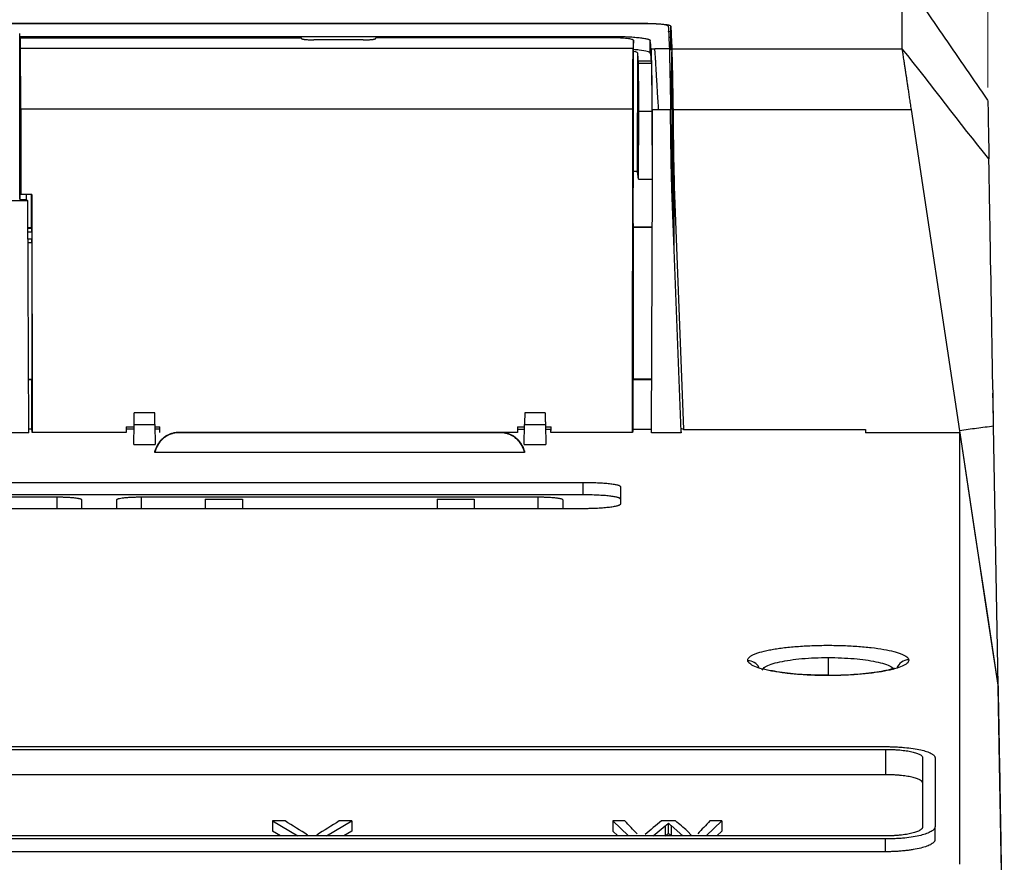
# Model space of a CAD drawing. Header units: millimetres. Extents: x -945 to 1227, y -951 to 1232.
# Tile 16 of 171: x 270 to 350, y -412 to -344. Entities that reach past the tile are written whole.
import ezdxf

# ---------------------------------------------------------------- set-up
doc = ezdxf.new("R2010")
doc.units = ezdxf.units.MM
doc.styles.add('SLDTEXTSTYLE0', font='TXT', dxfattribs={"width": 0.75})
doc.dimstyles.new('SLDDIMSTYLE1', dxfattribs={"dimtxt": 3.5, "dimasz": 3.302, "dimexe": 0, "dimexo": 0.0625, "dimgap": 0.875, "dimtad": 1, "dimdec": 0, "dimrnd": 1e-09, "dimzin": 12, "dimdsep": 46, "dimtxsty": 'SLDTEXTSTYLE0', "dimsah": 1, "dimcen": 0.09, "dimadec": 0, "dimazin": 3, "dimtfac": 1, "dimtdec": 0, "dimtofl": 0, "dimtmove": 0, "dimatfit": 3, "dimfxl": 1, "dimfrac": 2, "dimtolj": 1, "dimtzin": 12, "dimarcsym": 0})

# ---------------------------------------------------------------- blocks, each defined once
blk = doc.blocks.new('_D_4')
at = {"color": 8, "linetype": 'Continuous', "lineweight": 0}
for p, q in [((67.786, -349.357), (67.786, -299.547)), ((348.555, -349.357), (348.555, -299.547)), ((67.786, -300.547), (348.555, -300.547))]:
    blk.add_line(p, q, dxfattribs=at)
at = {"color": 8, "linetype": 'Continuous', "lineweight": 18}
for points in [[(67.786, -300.547), (71.088, -301.055), (71.088, -300.039)], [(348.555, -300.547), (345.253, -300.039), (345.253, -301.055)]]:
    blk.add_solid(points, dxfattribs=at)
at = {"color": 8, "linetype": 'Continuous', "lineweight": 18, "insert": (215.911, -296.035), "char_height": 3.5, "attachment_point": 1, "style": 'SLDTEXTSTYLE0'}
blk.add_mtext('281', dxfattribs=at)

msp = doc.modelspace()

# ---------------------------------------------------------------- linework, layer by layer
at = {"color": 7, "linetype": 'Continuous', "lineweight": 25}
for p, q in [((161.797, -344.174), (320.761, -344.174)), ((320.758, -344.193), (161.798, -344.193)), ((322.958, -344.891), (322.758, -344.806)), ((322.958, -344.891), (322.958, -344.389)), ((270.418, -345.226), (270.399, -344.986)), ((270.399, -358.34), (270.399, -344.986)), ((270.418, -345.226), (318.301, -345.226)), ((270.427, -345.336), (270.427, -346.342)), ((270.427, -345.336), (293.143, -345.336)), ((298.139, -345.504), (294.148, -345.504)), ((318.144, -345.336), (299.143, -345.336)), ((319.944, -357.38), (319.944, -345.539)), ((321.3, -346.563), (321.3, -345.557)), ((322.776, -345.28), (322.976, -345.28)), ((322.976, -346.345), (322.976, -345.28)), ((270.427, -346.232), (270.418, -346.232)), ((270.427, -346.342), (270.418, -346.232)), ((270.427, -346.342), (270.427, -357.848)), ((319.919, -346.201), (270.46, -346.201)), ((321.38, -346.223), (321.675, -346.223)), ((322.842, -346.223), (321.675, -346.223)), ((323.042, -346.223), (341.646, -346.223)), ((323.042, -346.223), (323.042, -349.266)), ((323.048, -349.813), (323.048, -346.47)), ((320.267, -356.159), (320.297, -346.564)), ((321.391, -347.422), (320.351, -347.422)), ((270.482, -351.09), (270.488, -357.969)), ((319.897, -351.09), (270.482, -351.09)), ((319.876, -377.181), (319.897, -351.09)), ((320.36, -356.729), (320.369, -351.29)), ((321.438, -351.29), (320.369, -351.29)), ((321.438, -351.29), (321.452, -356.729)), ((321.452, -351.112), (321.466, -356.783)), ((321.452, -351.112), (321.979, -351.112)), ((321.979, -351.112), (322.938, -351.112)), ((323.138, -351.112), (342.382, -351.112)), ((346.288, -377.033), (342.382, -351.112)), ((323.093, -358.749), (323.059, -351.646)), ((320.36, -356.729), (320.267, -356.159)), ((320.36, -356.729), (321.452, -356.729)), ((321.408, -377.196), (321.472, -356.783)), ((321.469, -356.783), (321.452, -356.729)), ((319.926, -357.453), (319.944, -357.38)), ((319.926, -360.244), (319.926, -357.453)), ((323.797, -377.115), (323.047, -357.551)), ((323.243, -357.322), (323.994, -376.93)), ((270.427, -358.368), (270.399, -358.34)), ((270.427, -357.848), (270.488, -357.969)), ((270.427, -358.368), (270.427, -357.848)), ((270.427, -358.368), (270.916, -358.368)), ((271.388, -357.969), (270.488, -357.969)), ((270.915, -357.969), (270.916, -358.436)), ((270.916, -358.436), (271.012, -358.436)), ((271.012, -358.436), (271.068, -358.492)), ((271.361, -360.647), (271.361, -357.969)), ((271.388, -357.969), (271.403, -377.181)), ((271.067, -358.492), (244.051, -358.492)), ((271.133, -377.196), (271.068, -358.492)), ((271.076, -360.647), (271.361, -360.647)), ((271.361, -360.647), (271.378, -360.68)), ((319.952, -360.349), (319.926, -360.244)), ((319.926, -360.624), (319.952, -360.624)), ((319.926, -360.624), (319.927, -372.863)), ((319.926, -360.624), (321.46, -360.624)), ((319.952, -360.624), (319.952, -360.349)), ((321.46, -360.624), (319.952, -360.624)), ((271.379, -360.983), (271.379, -361.583)), ((271.378, -361.88), (271.08, -361.88)), ((271.376, -361.88), (271.375, -372.913)), ((271.375, -372.913), (271.118, -372.913)), ((271.379, -372.92), (271.118, -372.92)), ((271.379, -372.92), (271.375, -372.913)), ((271.386, -376.884), (271.379, -372.92)), ((319.898, -372.92), (319.891, -376.916)), ((319.927, -372.863), (319.898, -372.92)), ((321.421, -372.92), (319.898, -372.92)), ((321.421, -372.863), (319.927, -372.863)), ((348.982, -374.775), (348.968, -374)), ((281.294, -375.588), (279.647, -375.588)), ((312.819, -375.588), (311.172, -375.588)), ((278.996, -376.728), (279.627, -376.728)), ((278.996, -376.728), (278.997, -377.181)), ((278.996, -376.728), (278.997, -376.889)), ((279.602, -378.136), (279.63, -376.518)), ((279.63, -376.518), (281.311, -376.518)), ((281.311, -376.518), (281.339, -378.136)), ((281.314, -376.728), (281.714, -376.728)), ((281.713, -377.181), (281.714, -376.728)), ((281.713, -376.891), (281.714, -376.728)), ((310.573, -376.728), (311.152, -376.728)), ((310.573, -376.728), (310.574, -377.181)), ((310.573, -376.728), (310.573, -376.91)), ((311.127, -378.136), (311.155, -376.518)), ((311.155, -376.518), (312.836, -376.518)), ((312.836, -376.518), (312.864, -378.136)), ((312.839, -376.728), (313.29, -376.728)), ((313.289, -377.181), (313.29, -376.728)), ((313.29, -376.912), (313.29, -376.728)), ((349.379, -397.555), (349.015, -376.666)), ((271.133, -377.196), (186.515, -377.196)), ((271.132, -376.883), (271.386, -376.884)), ((278.997, -377.181), (271.403, -377.181)), ((278.997, -376.889), (278.997, -377.181)), ((278.997, -376.889), (279.624, -376.889)), ((281.317, -376.89), (281.713, -376.891)), ((281.713, -377.181), (281.713, -376.891)), ((283.249, -377.173), (283.266, -377.191)), ((309.214, -377.173), (283.249, -377.173)), ((283.266, -377.199), (283.266, -377.191)), ((309.197, -377.199), (283.266, -377.199)), ((309.214, -377.173), (309.197, -377.191)), ((309.197, -377.199), (309.197, -377.191)), ((310.574, -377.181), (309.275, -377.181)), ((310.573, -376.91), (310.574, -377.181)), ((310.573, -376.91), (311.148, -376.91)), ((312.843, -376.912), (313.29, -376.912)), ((313.289, -377.181), (313.29, -376.912)), ((319.876, -377.181), (313.289, -377.181)), ((319.891, -376.916), (321.409, -376.917)), ((323.8, -377.196), (321.408, -377.196)), ((323.994, -376.93), (323.787, -376.855)), ((323.797, -377.115), (323.8, -377.196)), ((323.994, -376.93), (338.67, -376.93)), ((338.67, -376.93), (338.67, -377.196)), ((346.288, -377.196), (338.67, -377.196)), ((346.312, -377.196), (346.288, -377.033)), ((347.99, -388.33), (346.312, -377.196)), ((279.602, -378.136), (281.339, -378.136)), ((311.127, -378.136), (312.864, -378.136)), ((311.153, -378.792), (281.31, -378.792)), ((192.889, -381.199), (315.889, -381.199)), ((315.889, -382.205), (315.889, -381.199)), ((315.889, -382.205), (192.889, -382.205)), ((318.889, -381.535), (318.889, -382.952)), ((241.394, -382.372), (273.394, -382.372)), ((275.394, -382.598), (275.394, -383.324)), ((278.232, -383.324), (278.232, -382.598)), ((280.232, -382.372), (312.232, -382.372)), ((285.374, -382.542), (288.374, -382.542)), ((304.089, -382.542), (307.089, -382.542)), ((314.232, -382.598), (314.232, -383.324)), ((315.889, -383.324), (192.889, -383.324)), ((348.262, -390.135), (347.99, -388.33)), ((348.983, -394.924), (348.262, -390.135)), ((349.379, -397.555), (348.983, -394.924)), ((349.357, -397.555), (349.379, -397.555)), ((76.053, -402.516), (340.288, -402.516)), ((76.053, -402.736), (340.288, -402.736)), ((340.288, -402.736), (340.288, -404.784)), ((343.288, -403.401), (343.288, -408.987)), ((344.288, -403.401), (344.288, -408.987)), ((340.288, -404.784), (76.053, -404.784)), ((290.811, -408.511), (292.842, -409.719)), ((291.83, -408.511), (290.811, -408.511)), ((290.811, -408.511), (290.811, -409.333)), ((295.179, -409.719), (297.211, -408.511)), ((297.211, -408.511), (296.191, -408.511)), ((297.211, -408.511), (297.211, -409.333)), ((318.281, -408.511), (319.549, -409.719)), ((319.253, -408.511), (318.281, -408.511)), ((318.281, -408.511), (318.281, -409.333)), ((323.34, -408.511), (322.208, -408.511)), ((325.819, -409.719), (327.089, -408.511)), ((327.089, -408.511), (326.117, -408.511)), ((327.089, -408.511), (327.089, -409.333)), ((291.459, -409.719), (290.811, -409.333)), ((297.211, -409.333), (296.562, -409.719)), ((318.686, -409.719), (318.281, -409.333)), ((321.545, -409.719), (322.518, -408.911)), ((322.77, -409.525), (322.77, -408.703)), ((322.98, -408.885), (323.928, -409.719)), ((322.98, -408.885), (322.98, -409.707)), ((324.67, -409.719), (324.292, -409.308)), ((327.089, -409.333), (326.684, -409.719)), ((344.288, -410.016), (344.288, -408.987)), ((340.288, -409.719), (76.053, -409.719)), ((340.288, -409.965), (76.053, -409.965)), ((340.288, -410.995), (340.288, -409.965)), ((340.288, -410.995), (76.053, -410.995))]:
    msp.add_line(p, q, dxfattribs=at)
at = {"color": 250, "linetype": 'Continuous', "lineweight": 25}
for p, q in [((323.138, -351.056), (323.138, -359.91)), ((323.243, -362.656), (323.243, -357.322)), ((271.076, -360.68), (271.378, -360.68)), ((271.077, -360.983), (271.379, -360.983)), ((271.379, -361.583), (271.079, -361.583)), ((273.394, -382.372), (273.394, -383.324)), ((280.232, -383.324), (280.232, -382.372)), ((312.232, -382.372), (312.232, -383.324)), ((335.67, -395.326), (335.67, -396.763)), ((322.518, -408.911), (322.518, -409.719))]:
    msp.add_line(p, q, dxfattribs=at)
at = {"color": 7, "linetype": 'Continuous', "lineweight": 25, "flags": 128}
for points in [[(270.418, -345.226), (270.418, -345.789), (270.418, -346.232)], [(321.378, -347.216), (320.799, -347.216), (320.344, -347.216)], [(346.288, -377.196), (347.511, -385.319), (348.433, -391.437), (349.355, -397.555)]]:
    msp.add_lwpolyline(points, dxfattribs=at)
at = {"color": 250, "linetype": 'Continuous', "lineweight": 25}
for centre, radius, start, end in [((329.184, -396.577), 0.994, 26.78635, 90.60829), ((342.168, -396.511), 1.002, 90.00398, 162.46218)]:
    msp.add_arc(centre, radius, start, end, dxfattribs=at)
at = {"color": 7, "linetype": 'Continuous', "lineweight": 25}
for centre, major_axis, start_param, end_param in [((271.378, -360.98), (0, 0.3), 4.703662, 6.274459), ((271.378, -361.58), (0, 0.3), 3.141592, 4.703662), ((270.963, -1673.262), (0, 1300), 6.205522, 6.208524), ((320.316, -1673.262), (0, 1300), 0.074998, 0.077664)]:
    msp.add_ellipse(centre, major_axis=major_axis, ratio=0.004363, start_param=start_param, end_param=end_param, dxfattribs=at)
for points, knots in [([(348.555, -350.357), (347.404, -348.692), (345.099, -345.36), (342.797, -342.025), (341.646, -340.357)], [0, 0, 0, 0, 0.499721, 1, 1, 1, 1]), ([(341.646, -346.223), (341.646, -345.147), (341.646, -342.997), (341.646, -341.177), (341.646, -340.31), (341.646, -340.442), (341.646, -340.474)], [0, 0, 0, 0, 0.3002142, 0.6004284, 0.9006426, 1, 1, 1, 1]), ([(321.675, -344.215), (321.634, -344.213), (321.552, -344.209), (321.425, -344.204), (321.296, -344.2), (321.164, -344.197), (321.031, -344.195), (320.895, -344.194), (320.804, -344.193), (320.758, -344.193)], [0, 0, 0, 0, 0.1446111, 0.2875141, 0.4293743, 0.5708712, 0.71269, 0.8555108, 1, 1, 1, 1]), ([(320.761, -344.174), (320.813, -344.174), (320.915, -344.175), (321.066, -344.176), (321.214, -344.179), (321.359, -344.182), (321.5, -344.187), (321.638, -344.192), (321.726, -344.196), (321.771, -344.198)], [0, 0, 0, 0, 0.147765, 0.29302, 0.436272, 0.578048, 0.718891, 0.859355, 1, 1, 1, 1]), ([(322.758, -344.389), (322.757, -344.385), (322.755, -344.376), (322.741, -344.363), (322.719, -344.35), (322.688, -344.337), (322.633, -344.32), (322.538, -344.298), (322.393, -344.275), (322.233, -344.256), (322.065, -344.24), (321.88, -344.226), (321.743, -344.219), (321.675, -344.215)], [0, 0, 0, 0, 0.060917, 0.121464, 0.181905, 0.242506, 0.303529, 0.437148, 0.571203, 0.679188, 0.785648, 0.892084, 1, 1, 1, 1]), ([(321.771, -344.198), (321.856, -344.203), (322.025, -344.213), (322.342, -344.236), (322.593, -344.267), (322.773, -344.302), (322.872, -344.33), (322.937, -344.359), (322.951, -344.379), (322.958, -344.389)], [0, 0, 0, 0, 0.124723, 0.248452, 0.498135, 0.6217, 0.748008, 0.873015, 1, 1, 1, 1]), ([(293.148, -345.393), (293.149, -345.397), (293.151, -345.404), (293.167, -345.414), (293.189, -345.424), (293.218, -345.433), (293.25, -345.441), (293.287, -345.449), (293.325, -345.455), (293.364, -345.461), (293.403, -345.467), (293.476, -345.475), (293.595, -345.486), (293.772, -345.496), (293.958, -345.503), (294.085, -345.504), (294.148, -345.504)], [0, 0, 0, 0, 0.0645954, 0.1259499, 0.1840632, 0.2389352, 0.2905659, 0.3389554, 0.3841038, 0.4260114, 0.4646787, 0.5001062, 0.6304907, 0.7572365, 0.8803896, 1, 1, 1, 1]), ([(298.139, -345.504), (298.17, -345.504), (298.232, -345.504), (298.326, -345.502), (298.419, -345.5), (298.511, -345.496), (298.601, -345.491), (298.687, -345.486), (298.769, -345.479), (298.848, -345.471), (298.927, -345.461), (299.005, -345.448), (299.074, -345.432), (299.127, -345.414), (299.135, -345.4), (299.139, -345.393)], [0, 0, 0, 0, 0.059363, 0.119607, 0.18074, 0.242768, 0.305697, 0.369534, 0.434283, 0.49995, 0.574048, 0.661107, 0.761123, 0.874091, 1, 1, 1, 1]), ([(319.944, -345.539), (319.943, -345.533), (319.942, -345.523), (319.925, -345.507), (319.898, -345.491), (319.861, -345.476), (319.788, -345.454), (319.655, -345.425), (319.431, -345.395), (319.202, -345.374), (318.999, -345.36), (318.821, -345.35), (318.615, -345.343), (318.382, -345.337), (318.224, -345.337), (318.144, -345.336)], [0, 0, 0, 0, 0.050336, 0.100212, 0.149936, 0.199818, 0.250165, 0.374956, 0.499773, 0.624558, 0.687099, 0.749377, 0.833154, 0.916196, 1, 1, 1, 1]), ([(318.301, -345.226), (318.348, -345.226), (318.442, -345.226), (318.582, -345.227), (318.722, -345.229), (318.91, -345.233), (319.143, -345.239), (319.512, -345.253), (319.954, -345.278), (320.413, -345.318), (320.794, -345.369), (321.023, -345.416), (321.154, -345.455), (321.23, -345.485), (321.287, -345.519), (321.296, -345.544), (321.3, -345.557)], [0, 0, 0, 0, 0.029858, 0.059768, 0.089799, 0.120019, 0.181509, 0.24315, 0.369047, 0.497909, 0.617444, 0.749094, 0.80313, 0.85731, 0.928967, 1, 1, 1, 1]), ([(270.482, -351.09), (270.482, -350.506), (270.481, -349.907), (270.479, -348.775), (270.477, -348.243), (270.473, -347.34), (270.47, -346.97), (270.465, -346.436), (270.462, -346.272), (270.46, -346.201)], [0, 0, 0, 0, 0.25, 0.25, 0.5, 0.5, 0.75, 0.75, 1, 1, 1, 1]), ([(319.897, -351.09), (319.897, -350.506), (319.898, -349.907), (319.901, -348.775), (319.902, -348.243), (319.907, -347.34), (319.909, -346.97), (319.914, -346.436), (319.917, -346.272), (319.919, -346.201)], [0, 0, 0, 0, 0.25, 0.25, 0.5, 0.5, 0.75, 0.75, 1, 1, 1, 1]), ([(321.3, -346.563), (321.25, -346.519), (321.15, -346.431), (320.572, -346.337), (320.101, -346.299), (319.944, -346.286)], [0, 0, 0, 0, 0.40094, 0.800033, 1, 1, 1, 1]), ([(320.297, -346.564), (320.277, -346.534), (320.248, -346.49), (320.016, -346.457), (319.944, -346.446)], [0, 0, 0, 0, 0.689477, 1, 1, 1, 1]), ([(321.452, -351.112), (321.452, -351.033), (321.452, -350.875), (321.451, -350.64), (321.45, -350.409), (321.449, -350.181), (321.448, -349.956), (321.446, -349.735), (321.445, -349.516), (321.442, -349.07), (321.436, -348.429), (321.427, -347.734), (321.417, -347.191), (321.409, -346.851), (321.402, -346.627), (321.396, -346.485), (321.391, -346.37), (321.386, -346.279), (321.382, -346.242), (321.38, -346.223)], [0, 0, 0, 0, 0.031747, 0.063344, 0.094843, 0.126294, 0.15775, 0.189261, 0.220879, 0.252655, 0.386889, 0.521277, 0.627313, 0.733498, 0.787026, 0.840193, 0.893246, 0.946433, 1, 1, 1, 1]), ([(321.979, -351.112), (321.973, -351.033), (321.962, -350.873), (321.946, -350.633), (321.93, -350.388), (321.915, -350.14), (321.899, -349.89), (321.884, -349.639), (321.869, -349.386), (321.854, -349.134), (321.84, -348.884), (321.825, -348.636), (321.811, -348.391), (321.797, -348.152), (321.784, -347.919), (321.766, -347.621), (321.745, -347.29), (321.724, -346.962), (321.706, -346.706), (321.692, -346.513), (321.682, -346.375), (321.676, -346.278), (321.675, -346.241), (321.675, -346.223)], [0, 0, 0, 0, 0.0316238, 0.0641264, 0.097508, 0.131769, 0.1669093, 0.2029293, 0.239829, 0.2776085, 0.3162681, 0.3558078, 0.3962277, 0.437528, 0.4797087, 0.5227699, 0.6083362, 0.6881047, 0.7620755, 0.8302491, 0.8926265, 0.9492093, 1, 1, 1, 1]), ([(322.842, -346.223), (322.843, -346.233), (322.843, -346.253), (322.845, -346.294), (322.846, -346.344), (322.847, -346.402), (322.848, -346.447), (322.848, -346.47)], [0, 0, 0, 0, 0.200298, 0.400149, 0.599851, 0.799702, 1, 1, 1, 1]), ([(322.848, -346.47), (322.849, -346.497), (322.85, -346.551), (322.852, -346.644), (322.854, -346.745), (322.856, -346.855), (322.859, -346.973), (322.862, -347.1), (322.865, -347.236), (322.869, -347.381), (322.872, -347.534), (322.876, -347.696), (322.88, -347.867), (322.884, -348.047), (322.89, -348.286), (322.897, -348.591), (322.905, -348.969), (322.913, -349.363), (322.92, -349.776), (322.927, -350.205), (322.933, -350.651), (322.936, -350.958), (322.938, -351.112)], [0, 0, 0, 0, 0.039515, 0.07864, 0.117434, 0.155959, 0.194281, 0.232464, 0.270577, 0.308688, 0.346865, 0.385179, 0.423707, 0.462523, 0.501699, 0.573152, 0.643901, 0.71433, 0.784714, 0.855462, 0.927071, 1, 1, 1, 1]), ([(323.048, -346.47), (323.049, -346.495), (323.05, -346.545), (323.052, -346.628), (323.054, -346.714), (323.056, -346.802), (323.057, -346.892), (323.059, -346.981), (323.061, -347.07), (323.066, -347.255), (323.074, -347.607), (323.088, -348.208), (323.103, -348.925), (323.116, -349.637), (323.126, -350.236), (323.133, -350.696), (323.136, -350.954), (323.138, -351.056)], [0, 0, 0, 0, 0.0372378, 0.0727545, 0.1065499, 0.1386241, 0.168977, 0.1976087, 0.2245191, 0.2497082, 0.3594826, 0.4996884, 0.6509557, 0.7766417, 0.8767227, 0.9511801, 1, 1, 1, 1]), ([(342.382, -351.112), (342.37, -351.03), (342.346, -350.868), (342.31, -350.629), (342.275, -350.397), (342.242, -350.172), (342.209, -349.955), (342.178, -349.746), (342.147, -349.544), (342.118, -349.349), (342.09, -349.163), (342.063, -348.984), (342.037, -348.814), (342.012, -348.65), (341.989, -348.495), (341.966, -348.346), (341.945, -348.206), (341.924, -348.072), (341.905, -347.945), (341.875, -347.748), (341.837, -347.493), (341.793, -347.2), (341.755, -346.943), (341.722, -346.724), (341.694, -346.542), (341.673, -346.398), (341.656, -346.288), (341.649, -346.244), (341.646, -346.223)], [0, 0, 0, 0, 0.033015, 0.065409, 0.097182, 0.128335, 0.158868, 0.18878, 0.218072, 0.246745, 0.274797, 0.30223, 0.329043, 0.355237, 0.380812, 0.405768, 0.430104, 0.453823, 0.476923, 0.499404, 0.564849, 0.62946, 0.693244, 0.756207, 0.818357, 0.879701, 0.940246, 1, 1, 1, 1]), ([(320.351, -347.422), (320.351, -347.403), (320.35, -347.365), (320.349, -347.316), (320.347, -347.275), (320.346, -347.241), (320.344, -347.224), (320.344, -347.216)], [0, 0, 0, 0, 0.2002989, 0.4001503, 0.5998521, 0.7997027, 1, 1, 1, 1]), ([(321.378, -347.216), (321.379, -347.224), (321.381, -347.241), (321.384, -347.275), (321.386, -347.316), (321.389, -347.365), (321.39, -347.403), (321.391, -347.422)], [0, 0, 0, 0, 0.200297, 0.400148, 0.59985, 0.799701, 1, 1, 1, 1]), ([(320.369, -351.29), (320.369, -351.215), (320.369, -351.065), (320.369, -350.843), (320.369, -350.627), (320.37, -350.415), (320.369, -350.207), (320.369, -350.004), (320.369, -349.806), (320.369, -349.612), (320.368, -349.423), (320.368, -349.239), (320.367, -349.059), (320.366, -348.827), (320.365, -348.554), (320.363, -348.258), (320.36, -347.996), (320.358, -347.768), (320.355, -347.572), (320.353, -347.472), (320.351, -347.422)], [0, 0, 0, 0, 0.042647, 0.084835, 0.126647, 0.168166, 0.209476, 0.250664, 0.291817, 0.333022, 0.374367, 0.415937, 0.457817, 0.50009, 0.58414, 0.666977, 0.749287, 0.831769, 0.915115, 1, 1, 1, 1]), ([(321.391, -347.422), (321.392, -347.445), (321.394, -347.491), (321.397, -347.571), (321.4, -347.658), (321.402, -347.754), (321.405, -347.857), (321.408, -347.969), (321.412, -348.179), (321.418, -348.519), (321.424, -349.021), (321.43, -349.567), (321.433, -350.069), (321.436, -350.517), (321.437, -350.899), (321.438, -351.159), (321.438, -351.29)], [0, 0, 0, 0, 0.040249, 0.080258, 0.120097, 0.159841, 0.199563, 0.239336, 0.279235, 0.408795, 0.538379, 0.658339, 0.778475, 0.852163, 0.92585, 1, 1, 1, 1]), ([(323.04, -349.201), (323.041, -349.21), (323.041, -349.225), (323.042, -349.254), (323.042, -349.266)], [0, 0, 0, 0, 0.563892, 1, 1, 1, 1]), ([(323.059, -351.646), (323.059, -351.59), (323.058, -351.473), (323.058, -351.291), (323.057, -351.095), (323.056, -350.888), (323.055, -350.673), (323.053, -350.452), (323.052, -350.23), (323.05, -350.011), (323.049, -349.88), (323.048, -349.813)], [0, 0, 0, 0, 0.0777, 0.163755, 0.258164, 0.360927, 0.472041, 0.591507, 0.719323, 0.855487, 1, 1, 1, 1]), ([(348.556, -350.386), (348.557, -350.472), (348.561, -350.649), (348.588, -352.212), (348.622, -354.142), (348.638, -355.108)], [0, 0, 0, 0, 0.320871, 0.66036, 1, 1, 1, 1]), ([(323.047, -357.551), (323.04, -357.329), (323.022, -356.83), (323.003, -356.001), (322.984, -355.009), (322.967, -353.855), (322.951, -352.538), (322.943, -351.605), (322.938, -351.112)], [0, 0, 0, 0, 0.103578, 0.232386, 0.38643, 0.565712, 0.770235, 1, 1, 1, 1]), ([(323.138, -351.112), (323.145, -351.809), (323.157, -353.084), (323.182, -354.816), (323.207, -356.189), (323.232, -356.984), (323.243, -357.322)], [0, 0, 0, 0, 0.3367452, 0.6156551, 0.8367359, 1, 1, 1, 1]), ([(349.015, -376.666), (348.937, -372.194), (348.839, -366.604), (348.732, -360.455), (348.702, -358.778), (348.69, -358.079), (348.688, -357.939), (348.683, -357.671), (348.676, -357.283), (348.662, -356.483), (348.651, -355.85), (348.648, -355.645), (348.647, -355.575), (348.646, -355.542), (348.643, -355.372), (348.641, -355.238), (348.638, -355.108)], [0, 0, 0, 0, 0.5, 0.625, 0.6875, 0.6875, 0.703125, 0.703125, 0.71875, 0.75, 0.8125, 0.84375, 0.84375, 0.875, 0.875, 1, 1, 1, 1]), ([(320.267, -356.159), (320.266, -356.157), (320.263, -356.152), (320.249, -356.145), (320.226, -356.138), (320.194, -356.131), (320.153, -356.125), (320.103, -356.118), (320.044, -356.112), (319.975, -356.105), (319.92, -356.101), (319.893, -356.099)], [0, 0, 0, 0, 0.110178, 0.219164, 0.327443, 0.435511, 0.543868, 0.653006, 0.763412, 0.882102, 1, 1, 1, 1]), ([(349.019, -376.887), (349.018, -376.829), (349.016, -376.712), (349.013, -376.543), (349.01, -376.379), (349.007, -376.223), (349.004, -376.073), (349.002, -375.93), (349, -375.795), (348.997, -375.666), (348.995, -375.546), (348.993, -375.432), (348.991, -375.326), (348.99, -375.227), (348.988, -375.135), (348.987, -375.05), (348.985, -374.972), (348.984, -374.9), (348.983, -374.835), (348.982, -374.795), (348.982, -374.775)], [0, 0, 0, 0, 0.066622, 0.131942, 0.19596, 0.258676, 0.320091, 0.380203, 0.439014, 0.496522, 0.552729, 0.607634, 0.661236, 0.713537, 0.764536, 0.814233, 0.862627, 0.90972, 0.955511, 1, 1, 1, 1]), ([(279.63, -376.518), (279.631, -376.488), (279.632, -376.428), (279.633, -376.34), (279.635, -376.253), (279.637, -376.138), (279.639, -375.998), (279.642, -375.852), (279.644, -375.733), (279.645, -375.649), (279.646, -375.597), (279.646, -375.591), (279.647, -375.588)], [0, 0, 0, 0, 0.060407, 0.120396, 0.180463, 0.241104, 0.370295, 0.500141, 0.6293, 0.759164, 0.879401, 1, 1, 1, 1]), ([(281.311, -376.518), (281.31, -376.484), (281.309, -376.417), (281.307, -376.319), (281.306, -376.226), (281.304, -376.138), (281.303, -376.057), (281.302, -375.982), (281.301, -375.913), (281.299, -375.852), (281.299, -375.797), (281.298, -375.75), (281.297, -375.709), (281.296, -375.674), (281.296, -375.646), (281.295, -375.624), (281.295, -375.607), (281.295, -375.596), (281.295, -375.589), (281.294, -375.588), (281.294, -375.588)], [0, 0, 0, 0, 0.068278, 0.135059, 0.200343, 0.264131, 0.326423, 0.387217, 0.446515, 0.504316, 0.560621, 0.615428, 0.668739, 0.720552, 0.770869, 0.819689, 0.867012, 0.912838, 0.957167, 1, 1, 1, 1]), ([(311.172, -375.588), (311.172, -375.589), (311.171, -375.591), (311.171, -375.607), (311.171, -375.633), (311.17, -375.673), (311.169, -375.728), (311.167, -375.797), (311.166, -375.881), (311.164, -375.982), (311.162, -376.097), (311.16, -376.226), (311.158, -376.368), (311.156, -376.468), (311.155, -376.518)], [0, 0, 0, 0, 0.064821, 0.133008, 0.204562, 0.279483, 0.35777, 0.439423, 0.524441, 0.612824, 0.704572, 0.799685, 0.898161, 1, 1, 1, 1]), ([(312.819, -375.588), (312.819, -375.589), (312.82, -375.59), (312.82, -375.603), (312.82, -375.623), (312.821, -375.662), (312.822, -375.733), (312.824, -375.852), (312.827, -375.998), (312.83, -376.163), (312.833, -376.338), (312.835, -376.458), (312.836, -376.518)], [0, 0, 0, 0, 0.060398, 0.120378, 0.180438, 0.241071, 0.370252, 0.500094, 0.629256, 0.759131, 0.879383, 1, 1, 1, 1]), ([(349.015, -376.666), (348.56, -376.726), (347.65, -376.846), (346.742, -376.971), (346.288, -377.033)], [0, 0, 0, 0, 0.500082, 1, 1, 1, 1]), ([(283.266, -377.197), (283.217, -377.198), (283.12, -377.199), (282.975, -377.214), (282.835, -377.238), (282.699, -377.272), (282.567, -377.315), (282.438, -377.369), (282.313, -377.432), (282.193, -377.505), (282.076, -377.587), (281.963, -377.68), (281.796, -377.836), (281.596, -378.075), (281.442, -378.362), (281.353, -378.604), (281.324, -378.729), (281.31, -378.792)], [0, 0, 0, 0, 0.054039, 0.106887, 0.158802, 0.210054, 0.260924, 0.311701, 0.362674, 0.414128, 0.466342, 0.519582, 0.574099, 0.717858, 0.859084, 0.929626, 1, 1, 1, 1]), ([(283.266, -377.192), (282.798, -377.192), (282.369, -377.347), (281.843, -377.772), (281.69, -377.943), (281.451, -378.32), (281.365, -378.526), (281.315, -378.745)], [0, 0, 0, 0, 0.5, 0.5, 0.75, 0.75, 1, 1, 1, 1]), ([(283.249, -377.174), (283.203, -377.175), (283.112, -377.177), (282.976, -377.192), (282.843, -377.214), (282.713, -377.246), (282.586, -377.286), (282.464, -377.333), (282.345, -377.388), (282.232, -377.45), (282.124, -377.519), (282.021, -377.593), (281.925, -377.674), (281.802, -377.789), (281.662, -377.948), (281.517, -378.163), (281.397, -378.399), (281.344, -378.568), (281.318, -378.654)], [0, 0, 0, 0, 0.05256, 0.104666, 0.156319, 0.207518, 0.258264, 0.308556, 0.358395, 0.407781, 0.456714, 0.505194, 0.553221, 0.600795, 0.697791, 0.796657, 0.897393, 1, 1, 1, 1]), ([(311.148, -378.745), (311.098, -378.526), (311.012, -378.32), (310.773, -377.943), (310.62, -377.772), (310.094, -377.347), (309.665, -377.192), (309.197, -377.192)], [0, 0, 0, 0, 0.25, 0.25, 0.5, 0.5, 1, 1, 1, 1]), ([(311.153, -378.792), (311.144, -378.75), (311.125, -378.666), (311.087, -378.544), (311.012, -378.343), (310.867, -378.075), (310.615, -377.774), (310.313, -377.522), (310.006, -377.356), (309.72, -377.258), (309.461, -377.206), (309.286, -377.2), (309.197, -377.197)], [0, 0, 0, 0, 0.046977, 0.093939, 0.141094, 0.282259, 0.426372, 0.570269, 0.711651, 0.807005, 0.902545, 1, 1, 1, 1]), ([(311.145, -378.654), (311.133, -378.61), (311.108, -378.525), (311.06, -378.4), (311.004, -378.279), (310.942, -378.164), (310.873, -378.054), (310.797, -377.95), (310.716, -377.851), (310.601, -377.729), (310.443, -377.59), (310.232, -377.446), (310, -377.329), (309.75, -377.242), (309.486, -377.185), (309.306, -377.178), (309.214, -377.174)], [0, 0, 0, 0, 0.051569, 0.102669, 0.153303, 0.203469, 0.253168, 0.302399, 0.351164, 0.399461, 0.495016, 0.592383, 0.691565, 0.792561, 0.895373, 1, 1, 1, 1]), ([(346.288, -411.987), (346.288, -407.606), (346.288, -403.594), (346.288, -398.127), (346.288, -396.397), (346.288, -393.123), (346.288, -391.579), (346.288, -388.676), (346.288, -387.318), (346.288, -384.788), (346.288, -383.617), (346.288, -380.383), (346.288, -378.601), (346.288, -377.196)], [0, 0, 0, 0, 0.25, 0.25, 0.375, 0.375, 0.5, 0.5, 0.625, 0.625, 0.75, 0.75, 1, 1, 1, 1]), ([(281.31, -378.792), (281.311, -378.784), (281.312, -378.776), (281.313, -378.768), (281.313, -378.761), (281.314, -378.753), (281.315, -378.745)], [0, 0, 0, 0, 0.0002510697, 0.0002510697, 0.0002510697, 0.0005021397, 0.0005021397, 0.0005021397, 0.0005021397]), ([(311.148, -378.745), (311.149, -378.753), (311.15, -378.761), (311.15, -378.768), (311.151, -378.776), (311.152, -378.784), (311.153, -378.792)], [0, 0, 0, 0, 0.0002510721, 0.0002510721, 0.0002510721, 0.0005021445, 0.0005021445, 0.0005021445, 0.0005021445]), ([(315.889, -381.199), (315.938, -381.199), (316.037, -381.199), (316.184, -381.2), (316.33, -381.202), (316.524, -381.206), (316.763, -381.213), (317.134, -381.227), (317.57, -381.253), (318.026, -381.295), (318.401, -381.346), (318.633, -381.395), (318.765, -381.437), (318.836, -381.469), (318.881, -381.502), (318.886, -381.524), (318.889, -381.535)], [0, 0, 0, 0, 0.031246, 0.062432, 0.093634, 0.124929, 0.187485, 0.250178, 0.374628, 0.499788, 0.624363, 0.749295, 0.811784, 0.874433, 0.937178, 1, 1, 1, 1]), ([(318.889, -382.542), (318.888, -382.535), (318.887, -382.523), (318.872, -382.504), (318.849, -382.485), (318.817, -382.466), (318.775, -382.448), (318.724, -382.43), (318.649, -382.408), (318.542, -382.382), (318.391, -382.354), (318.216, -382.327), (317.953, -382.295), (317.572, -382.26), (317.138, -382.234), (316.767, -382.219), (316.48, -382.211), (316.186, -382.206), (315.988, -382.205), (315.889, -382.205)], [0, 0, 0, 0, 0.036012, 0.071746, 0.107312, 0.142822, 0.178388, 0.214124, 0.250138, 0.312362, 0.37469, 0.437285, 0.499973, 0.624418, 0.74939, 0.811652, 0.874253, 0.937221, 1, 1, 1, 1]), ([(273.394, -382.372), (273.438, -382.372), (273.526, -382.373), (273.657, -382.374), (273.786, -382.377), (273.913, -382.38), (274.039, -382.384), (274.243, -382.393), (274.515, -382.409), (274.768, -382.433), (274.944, -382.455), (275.06, -382.472), (275.161, -382.491), (275.255, -382.514), (275.332, -382.54), (275.385, -382.569), (275.391, -382.589), (275.394, -382.598)], [0, 0, 0, 0, 0.041956, 0.083562, 0.124999, 0.166453, 0.208108, 0.250145, 0.374762, 0.499705, 0.561835, 0.624604, 0.687099, 0.749421, 0.833113, 0.91616, 1, 1, 1, 1]), ([(278.232, -382.598), (278.232, -382.594), (278.234, -382.584), (278.247, -382.569), (278.268, -382.554), (278.297, -382.54), (278.335, -382.526), (278.412, -382.503), (278.555, -382.472), (278.806, -382.438), (279.109, -382.409), (279.399, -382.392), (279.646, -382.382), (279.838, -382.376), (280.033, -382.373), (280.166, -382.373), (280.232, -382.372)], [0, 0, 0, 0, 0.0419828, 0.0836159, 0.1250754, 0.1665394, 0.2081863, 0.2501917, 0.3749761, 0.4998169, 0.6245497, 0.7493239, 0.8115733, 0.87422, 0.9371907, 1, 1, 1, 1]), ([(285.374, -382.542), (285.374, -382.797), (285.374, -383.052), (285.374, -383.323), (285.374, -383.324)], [0, 0, 0, 0, 0.997501, 1, 1, 1, 1]), ([(288.374, -382.542), (288.374, -382.797), (288.374, -383.052), (288.374, -383.323), (288.374, -383.324)], [0, 0, 0, 0, 0.997501, 1, 1, 1, 1]), ([(304.089, -382.542), (304.089, -382.797), (304.089, -383.052), (304.089, -383.323), (304.089, -383.324)], [0, 0, 0, 0, 0.997501, 1, 1, 1, 1]), ([(307.089, -382.542), (307.089, -382.797), (307.089, -383.052), (307.089, -383.323), (307.089, -383.324)], [0, 0, 0, 0, 0.9975007, 1, 1, 1, 1]), ([(312.232, -382.372), (312.276, -382.372), (312.363, -382.373), (312.494, -382.374), (312.623, -382.377), (312.75, -382.38), (312.876, -382.384), (313.081, -382.393), (313.352, -382.409), (313.606, -382.433), (313.781, -382.455), (313.898, -382.472), (313.999, -382.491), (314.092, -382.514), (314.169, -382.54), (314.222, -382.569), (314.228, -382.589), (314.232, -382.598)], [0, 0, 0, 0, 0.041956, 0.083562, 0.124999, 0.166453, 0.208108, 0.250145, 0.374762, 0.499705, 0.561835, 0.624604, 0.687099, 0.749421, 0.833113, 0.91616, 1, 1, 1, 1]), ([(318.889, -382.952), (318.888, -382.959), (318.887, -382.973), (318.872, -382.993), (318.849, -383.014), (318.817, -383.034), (318.775, -383.054), (318.724, -383.074), (318.649, -383.098), (318.542, -383.126), (318.391, -383.157), (318.217, -383.187), (317.954, -383.223), (317.573, -383.262), (317.138, -383.291), (316.768, -383.308), (316.48, -383.317), (316.186, -383.323), (315.988, -383.324), (315.889, -383.324)], [0, 0, 0, 0, 0.036011, 0.071744, 0.10731, 0.142821, 0.178388, 0.214124, 0.250137, 0.312365, 0.37469, 0.43729, 0.499974, 0.624411, 0.749391, 0.811654, 0.874253, 0.937223, 1, 1, 1, 1]), ([(329.174, -395.583), (329.161, -395.503), (329.189, -395.424), (329.293, -395.306), (329.338, -395.268), (329.448, -395.192), (329.513, -395.154), (329.662, -395.08), (329.746, -395.045), (329.932, -394.975), (330.033, -394.941), (330.37, -394.84), (330.629, -394.778), (331.065, -394.692), (331.217, -394.665), (331.535, -394.613), (331.7, -394.589), (332.222, -394.52), (332.592, -394.481), (333.373, -394.416), (333.778, -394.391), (334.615, -394.355), (335.038, -394.345), (335.684, -394.342), (335.899, -394.342), (336.327, -394.348), (336.543, -394.352), (337.176, -394.372), (337.587, -394.392), (338.189, -394.434), (338.385, -394.45), (338.768, -394.485), (338.956, -394.504), (339.498, -394.567), (339.835, -394.615), (340.453, -394.723), (340.731, -394.782), (341.1, -394.878), (341.213, -394.911), (341.423, -394.979), (341.52, -395.015), (341.778, -395.122), (341.911, -395.196), (342.101, -395.35), (342.155, -395.429), (342.168, -395.508)], [0, 0, 0, 0, 0.0625, 0.0625, 0.09375, 0.09375, 0.125, 0.125, 0.15625, 0.15625, 0.1875, 0.1875, 0.25, 0.25, 0.28125, 0.28125, 0.3125, 0.3125, 0.375, 0.375, 0.4375, 0.4375, 0.5, 0.5, 0.53125, 0.53125, 0.5625, 0.5625, 0.625, 0.625, 0.65625, 0.65625, 0.6875, 0.6875, 0.75, 0.75, 0.8125, 0.8125, 0.84375, 0.84375, 0.875, 0.875, 0.9375, 0.9375, 1, 1, 1, 1]), ([(342.168, -395.508), (342.174, -395.548), (342.17, -395.588), (342.141, -395.667), (342.117, -395.707), (342.013, -395.825), (341.904, -395.901), (341.606, -396.052), (341.418, -396.124), (340.971, -396.262), (340.715, -396.326), (340.133, -396.445), (339.816, -396.499), (339.12, -396.595), (338.749, -396.636), (337.969, -396.704), (337.568, -396.731), (336.938, -396.759), (336.726, -396.766), (336.3, -396.777), (336.085, -396.781), (335.441, -396.784), (335.015, -396.779), (334.166, -396.751), (333.751, -396.729), (333.15, -396.685), (332.954, -396.669), (332.572, -396.632), (332.384, -396.611), (331.843, -396.546), (331.507, -396.496), (331.043, -396.411), (330.896, -396.382), (330.617, -396.32), (330.485, -396.288), (330.118, -396.189), (329.91, -396.12), (329.564, -395.973), (329.429, -395.896), (329.24, -395.741), (329.187, -395.662), (329.174, -395.583)], [0, 0, 0, 0, 0.03125, 0.03125, 0.0625, 0.0625, 0.125, 0.125, 0.1875, 0.1875, 0.25, 0.25, 0.3125, 0.3125, 0.375, 0.375, 0.4375, 0.4375, 0.46875, 0.46875, 0.5, 0.5, 0.5625, 0.5625, 0.625, 0.625, 0.65625, 0.65625, 0.6875, 0.6875, 0.75, 0.75, 0.78125, 0.78125, 0.8125, 0.8125, 0.875, 0.875, 0.9375, 0.9375, 1, 1, 1, 1]), ([(335.688, -396.764), (335.055, -396.756), (333.712, -396.741), (332.161, -396.576), (331.252, -396.428), (331.007, -396.382), (330.933, -396.368)], [0, 0, 0, 0, 0.33215, 0.704032, 0.910068, 1, 1, 1, 1]), ([(341.025, -396.201), (341.017, -396.201), (340.948, -396.205), (340.504, -396.354), (339.598, -396.519), (338.05, -396.698), (336.531, -396.787), (335.761, -396.766), (335.688, -396.764)], [0, 0, 0, 0, 0.018755, 0.181946, 0.34597, 0.662664, 0.968092, 1, 1, 1, 1]), ([(349.36, -397.555), (349.362, -397.652), (349.364, -397.847), (349.369, -398.153), (349.374, -398.47), (349.379, -398.799), (349.385, -399.139), (349.39, -399.492), (349.396, -399.856), (349.403, -400.234), (349.409, -400.623), (349.416, -401.026), (349.424, -401.441), (349.431, -401.869), (349.439, -402.31), (349.447, -402.765), (349.455, -403.233), (349.464, -403.715), (349.473, -404.211), (349.482, -404.721), (349.492, -405.244), (349.502, -405.783), (349.512, -406.335), (349.522, -406.903), (349.533, -407.485), (349.544, -408.082), (349.556, -408.695), (349.567, -409.323), (349.579, -409.966), (349.591, -410.625), (349.604, -411.3), (349.617, -411.991), (349.63, -412.699), (349.643, -413.422), (349.657, -414.163), (349.671, -414.92), (349.685, -415.694), (349.7, -416.485), (349.715, -417.293), (349.73, -418.119), (349.745, -418.963), (349.761, -419.824), (349.777, -420.704), (349.793, -421.601), (349.81, -422.517), (349.827, -423.452), (349.844, -424.405), (349.856, -425.053), (349.862, -425.379)], [0, 0, 0, 0, 0.019362, 0.038831, 0.058404, 0.078084, 0.097869, 0.117759, 0.137756, 0.157857, 0.178065, 0.198378, 0.218797, 0.239321, 0.259951, 0.280687, 0.301528, 0.322475, 0.343528, 0.364686, 0.38595, 0.407319, 0.428794, 0.450375, 0.472061, 0.493853, 0.515751, 0.537754, 0.559863, 0.582077, 0.604397, 0.626823, 0.649354, 0.671991, 0.694734, 0.717582, 0.740536, 0.763595, 0.786761, 0.810031, 0.833408, 0.85689, 0.880477, 0.904171, 0.927969, 0.951874, 0.975884, 1, 1, 1, 1]), ([(349.38, -397.612), (349.383, -397.744), (349.398, -398.649), (349.447, -401.41), (349.526, -405.933), (349.625, -411.642), (349.742, -418.326), (349.836, -423.694), (349.882, -426.376)], [0, 0, 0, 0, 0.033433, 0.229808, 0.422631, 0.615326, 0.80781, 1, 1, 1, 1]), ([(340.288, -402.516), (340.353, -402.516), (340.484, -402.517), (340.681, -402.52), (340.877, -402.525), (341.072, -402.533), (341.266, -402.543), (341.458, -402.554), (341.648, -402.568), (342.012, -402.599), (342.538, -402.662), (343.137, -402.771), (343.639, -402.906), (343.923, -403.023), (344.078, -403.115), (344.158, -403.173), (344.226, -403.241), (344.277, -403.318), (344.284, -403.372), (344.288, -403.401)], [0, 0, 0, 0, 0.030889, 0.061882, 0.092982, 0.124192, 0.155517, 0.186959, 0.218522, 0.25021, 0.372078, 0.499791, 0.618404, 0.749296, 0.787142, 0.831135, 0.881277, 0.937565, 1, 1, 1, 1]), ([(340.288, -402.736), (340.345, -402.736), (340.459, -402.737), (340.629, -402.74), (340.796, -402.745), (340.962, -402.753), (341.127, -402.762), (341.289, -402.774), (341.579, -402.798), (341.979, -402.846), (342.358, -402.916), (342.62, -402.98), (342.794, -403.033), (342.944, -403.089), (343.068, -403.147), (343.166, -403.209), (343.236, -403.271), (343.28, -403.336), (343.285, -403.379), (343.288, -403.401)], [0, 0, 0, 0, 0.035969, 0.071658, 0.107188, 0.14268, 0.178257, 0.214039, 0.250148, 0.374578, 0.499673, 0.561772, 0.624536, 0.687031, 0.74938, 0.812212, 0.874541, 0.936945, 1, 1, 1, 1]), ([(343.288, -405.45), (343.287, -405.437), (343.285, -405.413), (343.271, -405.375), (343.248, -405.339), (343.216, -405.303), (343.175, -405.267), (343.125, -405.232), (343.017, -405.168), (342.809, -405.08), (342.437, -404.978), (341.982, -404.895), (341.546, -404.842), (341.173, -404.812), (340.884, -404.796), (340.587, -404.786), (340.387, -404.785), (340.288, -404.784)], [0, 0, 0, 0, 0.036047, 0.071816, 0.107411, 0.14294, 0.178509, 0.214226, 0.250195, 0.37522, 0.499839, 0.624226, 0.749331, 0.811636, 0.874223, 0.937219, 1, 1, 1, 1]), ([(344.288, -408.987), (344.287, -409.003), (344.285, -409.034), (344.271, -409.078), (344.254, -409.115), (344.234, -409.147), (344.195, -409.198), (344.124, -409.268), (343.946, -409.39), (343.642, -409.529), (343.141, -409.68), (342.544, -409.801), (341.959, -409.879), (341.465, -409.923), (341.077, -409.947), (340.683, -409.962), (340.419, -409.964), (340.288, -409.965)], [0, 0, 0, 0, 0.032763, 0.06164, 0.086631, 0.107735, 0.124952, 0.191183, 0.250162, 0.381688, 0.499802, 0.627769, 0.749312, 0.812766, 0.875675, 0.938074, 1, 1, 1, 1]), ([(343.288, -408.987), (343.287, -409.001), (343.285, -409.028), (343.271, -409.068), (343.248, -409.108), (343.216, -409.147), (343.176, -409.186), (343.125, -409.225), (343.052, -409.272), (342.947, -409.328), (342.798, -409.389), (342.625, -409.447), (342.364, -409.518), (341.985, -409.596), (341.548, -409.654), (341.175, -409.688), (340.885, -409.705), (340.588, -409.717), (340.388, -409.718), (340.288, -409.719)], [0, 0, 0, 0, 0.036037, 0.071798, 0.107387, 0.142908, 0.178469, 0.214172, 0.250124, 0.312409, 0.374687, 0.437353, 0.499976, 0.624311, 0.749404, 0.811703, 0.874262, 0.937242, 1, 1, 1, 1]), ([(344.288, -410.016), (344.287, -410.032), (344.285, -410.063), (344.27, -410.11), (344.247, -410.157), (344.204, -410.219), (344.126, -410.295), (343.997, -410.385), (343.833, -410.471), (343.569, -410.58), (343.158, -410.705), (342.651, -410.809), (342.202, -410.877), (341.844, -410.919), (341.471, -410.952), (341.084, -410.976), (340.689, -410.992), (340.421, -410.994), (340.288, -410.995)], [0, 0, 0, 0, 0.0312527, 0.0624426, 0.0936389, 0.1249108, 0.18749, 0.2500833, 0.3123861, 0.3746499, 0.4997931, 0.6241313, 0.6867946, 0.749387, 0.8117925, 0.8741776, 0.9370868, 1, 1, 1, 1])]:
    msp.add_open_spline(points, degree=3, knots=knots, dxfattribs=at)
for points in [[(322.758, -344.389), (322.784, -344.943), (322.812, -345.555), (322.842, -346.223)], [(322.958, -344.389), (322.984, -344.943), (323.012, -345.554), (323.042, -346.223)], [(322.976, -345.28), (322.97, -345.147), (322.964, -345.018), (322.958, -344.891)], [(270.46, -346.201), (270.449, -345.901), (270.438, -345.613), (270.427, -345.336)], [(293.148, -345.393), (293.146, -345.374), (293.145, -345.355), (293.143, -345.336)], [(299.139, -345.393), (299.14, -345.374), (299.142, -345.355), (299.143, -345.336)], [(319.944, -345.539), (319.936, -345.753), (319.928, -345.974), (319.919, -346.201)], [(321.38, -346.223), (321.353, -345.994), (321.327, -345.772), (321.3, -345.557)], [(323.042, -346.223), (323.044, -346.269), (323.046, -346.352), (323.048, -346.47)], [(323.042, -346.223), (323.042, -346.223), (323.042, -346.223), (323.042, -346.223)], [(348.638, -355.108), (346.234, -352.153), (344.05, -349.172), (341.646, -346.223)], [(320.344, -347.216), (320.328, -346.992), (320.313, -346.775), (320.297, -346.564)], [(321.3, -346.563), (321.326, -346.774), (321.352, -346.992), (321.378, -347.216)], [(323.04, -349.201), (323.021, -348.779), (323.003, -348.381), (322.986, -348.005)], [(323.048, -349.813), (323.046, -349.554), (323.044, -349.367), (323.042, -349.266)], [(323.138, -351.056), (323.138, -351.075), (323.138, -351.093), (323.138, -351.112)], [(281.317, -378.745), (281.317, -378.715), (281.317, -378.684), (281.318, -378.654)], [(311.145, -378.654), (311.146, -378.684), (311.146, -378.715), (311.146, -378.745)], [(293.645, -409.654), (293.04, -409.27), (292.435, -408.889), (291.83, -408.511)], [(296.191, -408.511), (295.585, -408.889), (294.979, -409.27), (294.373, -409.654)], [(320.243, -409.559), (319.913, -409.207), (319.583, -408.858), (319.253, -408.511)], [(322.208, -408.511), (321.769, -408.871), (321.33, -409.234), (320.891, -409.599)], [(324.292, -409.308), (323.975, -409.041), (323.657, -408.775), (323.34, -408.511)], [(326.117, -408.511), (325.789, -408.856), (325.461, -409.203), (325.133, -409.553)], [(322.518, -408.911), (322.602, -408.841), (322.686, -408.772), (322.77, -408.703)], [(322.77, -408.703), (322.84, -408.763), (322.91, -408.824), (322.98, -408.885)], [(322.77, -409.525), (322.686, -409.594), (322.602, -409.664), (322.518, -409.733)], [(322.98, -409.707), (322.91, -409.647), (322.84, -409.586), (322.77, -409.525)]]:
    msp.add_open_spline(points, degree=3, dxfattribs=at)
at = {"color": 250, "linetype": 'Continuous', "lineweight": 25}
for points, knots in [([(330.337, -396.342), (330.393, -396.249), (330.544, -395.999), (331.681, -395.657), (333.191, -395.434), (334.584, -395.34), (335.31, -395.331), (335.67, -395.326)], [0, 0, 0, 0, 0.166458, 0.444543, 0.721804, 0.861861, 1, 1, 1, 1]), ([(335.67, -395.326), (336.384, -395.343), (337.814, -395.378), (339.593, -395.648), (340.72, -395.967), (340.896, -396.202), (340.957, -396.285)], [0, 0, 0, 0, 0.2815283, 0.563825, 0.846804, 1, 1, 1, 1])]:
    msp.add_open_spline(points, degree=3, knots=knots, dxfattribs=at)

# ---------------------------------------------------------------- dimensions: what is measured, and where the dimension line sits
at = {"color": 8, "linetype": 'Continuous', "lineweight": 18}
dim = msp.add_linear_dim(base=(348.555, -300.547), p1=(67.786, -350.357), p2=(348.555, -350.357), angle=360, dimstyle='SLDDIMSTYLE1', dxfattribs=at)
dim.commit()
dim.dimension.update_dxf_attribs({"geometry": '_D_4', "text_midpoint": (219.79, -300.547), "dimtype": 160})

doc.saveas('drawing.dxf')
